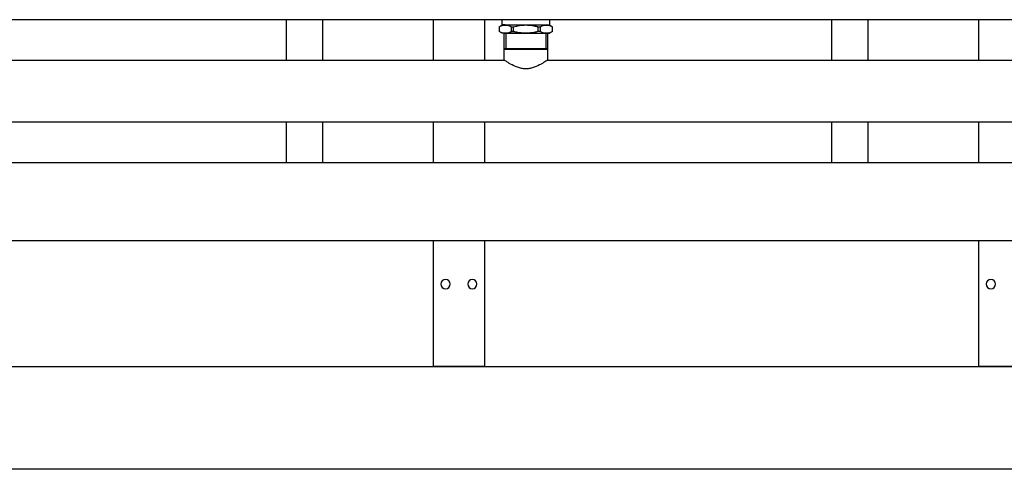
# Model space of a CAD drawing. Extents: x -156717 to 425753, y -51191 to 363295.
# Tile 68 of 256: x 68982 to 69939, y 113232 to 113669. Entities that reach past the tile are written whole.
import ezdxf

# ---------------------------------------------------------------- set-up
doc = ezdxf.new("R2010")
doc.units = 0
doc.header["$LTSCALE"] = 50
doc.layers.get('0').update_dxf_attribs({"linetype": 'CONTINUOUS'})
doc.layers.add('WL561---_CV-D', color=2, linetype='CONTINUOUS')
doc.layers.add('WM$5----_HULPRUIMTE', color=1, linetype='CONTINUOUS', plot=False)

# ---------------------------------------------------------------- blocks, each defined once
blk = doc.blocks.new('FRAME FRONT DN65 3X')
at = {"linetype": 'Continuous'}
for p, q in [((554, 336.95), (554, 297.65)), ((1034, 336.95), (1034, 297.65)), ((1084, 336.95), (1084, 297.65)), ((554, 237.35), (554, 198.05)), ((1034, 237.35), (1034, 198.05)), ((1084, 237.35), (1084, 198.05)), ((554, 121.95), (554, 0)), ((1034, 121.95), (1034, 0)), ((1084, 121.95), (1084, 0)), ((508, 0), (550, 0)), ((550, 0), (554, 0)), ((1034, 0), (1038, 0)), ((1038, 0), (1080, 0)), ((1080, 0), (1084, 0))]:
    blk.add_line(p, q, dxfattribs=at)
for centre in [(542, 80), (1046, 80), (1072, 80)]:
    blk.add_circle(centre, 4.5, dxfattribs=at)
blk = doc.blocks.new('DN65 FRONT 3X')
at = {"linetype": 'Continuous'}
for p, q in [((10, 336.95), (1578, 336.95)), ((973.05, 324), (973.05, 308.55)), ((974.52, 324), (974.52, 308.5)), ((1013.48, 324), (1013.48, 308.5)), ((1014.95, 308.55), (1014.95, 324)), ((973.05, 308.55), (1014.95, 308.55)), ((973.05, 308.55), (973.25, 308.5)), ((973.25, 308.5), (973.05, 308.45)), ((1014.95, 308.45), (973.05, 308.45)), ((973.05, 308.45), (973.05, 297.65)), ((973.25, 308.5), (1014.75, 308.5)), ((1014.75, 308.5), (1014.95, 308.55)), ((1014.95, 308.45), (1014.75, 308.5)), ((1014.95, 297.65), (1014.95, 308.45)), ((973.05, 297.65), (484.95, 297.65)), ((1503.05, 297.65), (1014.95, 297.65)), ((21, 237.35), (1567, 237.35)), ((1578, 198.05), (10, 198.05)), ((10, 121.95), (1578, 121.95))]:
    blk.add_line(p, q, dxfattribs=at)
blk.add_line((1014.95, 324), (973.05, 324))
for points, knots in [([(973.05, 297.65), (973.04, 297.65), (973.19, 297.55), (973.75, 297.17), (974.17, 296.88), (975.25, 296.16), (975.91, 295.73), (977.42, 294.78), (978.27, 294.27), (981.1, 292.68), (983.29, 291.56), (987.06, 290.23), (988.37, 289.86), (991.12, 289.33), (992.56, 289.18), (994, 289.18)], [0.750381, 0.750381, 0.750381, 0.750381, 0.78125, 0.78125, 0.8125, 0.8125, 0.84375, 0.84375, 0.875, 0.875, 0.9375, 0.9375, 0.96875, 0.96875, 1, 1, 1, 1]), ([(994, 289.18), (995.44, 289.18), (996.84, 289.32), (999.57, 289.84), (1000.91, 290.22), (1004.65, 291.54), (1006.87, 292.66), (1009.68, 294.24), (1010.55, 294.76), (1012.05, 295.7), (1012.7, 296.13), (1013.79, 296.85), (1014.22, 297.14), (1014.8, 297.54), (1014.95, 297.65), (1014.95, 297.65), (1014.95, 297.65), (1014.95, 297.65)], [0, 0, 0, 0, 0.03125, 0.03125, 0.0625, 0.0625, 0.125, 0.125, 0.15625, 0.15625, 0.1875, 0.1875, 0.21875, 0.21875, 0.25, 0.25, 0.2503813, 0.2503813, 0.2503813, 0.2503813])]:
    blk.add_open_spline(points, degree=3, knots=knots, dxfattribs=at)
blk = doc.blocks.new('PIPING LV DN65 FRONT')
at = {"linetype": 'Continuous'}
for p, q in [((-332.5, -489.05), (-332.5, -528.35)), ((-297.5, -528.35), (-297.5, -489.05)), ((-23, -494), (-26, -495.73)), ((-26, -500.26), (-26, -495.74)), ((-23, -489.05), (-23, -494)), ((-19.92, -494), (-23, -494)), ((0, -494), (-19.92, -494)), ((-12.16, -495.74), (-13.84, -495.74)), ((-13.84, -495.74), (-13.84, -500.26)), ((-12.16, -500.26), (-12.16, -495.74)), ((19.92, -494), (0, -494)), ((13.84, -495.74), (12.16, -495.74)), ((12.16, -495.74), (12.16, -500.26)), ((13.84, -500.26), (13.84, -495.74)), ((19.92, -494), (23, -494)), ((23, -494), (23, -489.05)), ((26, -495.73), (23, -494)), ((26, -495.74), (26, -500.26)), ((-26, -500.27), (-23, -502)), ((-19.92, -502), (-23, -502)), ((0, -502), (-19.92, -502)), ((-13.84, -500.26), (-12.16, -500.26)), ((0, -502), (19.92, -502)), ((12.16, -500.26), (13.84, -500.26)), ((19.92, -502), (23, -502)), ((23, -502), (26, -500.27)), ((-332.5, -588.65), (-332.5, -596)), ((-297.5, -596), (-297.5, -588.65)), ((-332.5, -596), (-332.5, -627.95)), ((-297.5, -627.95), (-297.5, -596))]:
    blk.add_line(p, q, dxfattribs=at)
for centre, radius, start, end in [((-19.63, -506.5), 12.5, 91.33377, 120.64193), ((-20.28, -506.74), 12.74, 59.63961, 88.38469), ((20.21, -506.5), 12.5, 91.33377, 120.64193), ((19.56, -506.74), 12.74, 59.63961, 88.38469), ((-19.56, -489.26), 12.74, 239.63961, 268.38469), ((-20.21, -489.5), 12.5, 271.33377, 300.64193), ((20.28, -489.26), 12.74, 239.63961, 268.38469), ((19.63, -489.5), 12.5, 271.33377, 300.64193)]:
    blk.add_arc(centre, radius, start, end, dxfattribs=at)
for points, knots in [([(0, -494), (-2.05, -494), (-4.09, -494.16), (-7.13, -494.61), (-8.14, -494.8), (-10.16, -495.23), (-11.17, -495.47), (-12.16, -495.74)], [0, 0, 0, 0, 0.5, 0.5, 0.75, 0.75, 1, 1, 1, 1]), ([(12.16, -495.74), (10.19, -495.21), (8.2, -494.77), (5.15, -494.32), (4.12, -494.2), (2.06, -494.04), (1.03, -494), (0, -494)], [0, 0, 0, 0, 0.5, 0.5, 0.75, 0.75, 1, 1, 1, 1]), ([(-12.16, -500.26), (-11.17, -500.53), (-10.16, -500.77), (-8.14, -501.2), (-7.13, -501.39), (-4.09, -501.84), (-2.05, -502), (0, -502)], [0, 0, 0, 0, 0.25, 0.25, 0.5, 0.5, 1, 1, 1, 1]), ([(0, -502), (1.03, -502), (2.06, -501.96), (4.12, -501.8), (5.15, -501.68), (8.2, -501.23), (10.19, -500.79), (12.16, -500.26)], [0, 0, 0, 0, 0.25, 0.25, 0.5, 0.5, 1, 1, 1, 1])]:
    blk.add_open_spline(points, degree=3, knots=knots, dxfattribs=at)
blk = doc.blocks.new('RAYUU')
at = {"xscale": -1}
for name, p in [('FRAME FRONT DN65 3X', (69255.49, 113885.5)), ('PIPING LV DN65 FRONT', (67731.48, 114711.29)), ('PIPING LV DN65 FRONT', (68261.48, 114711.29)), ('DN65 FRONT 3X', (69255.49, 113885.5))]:
    blk.add_blockref(name, p, dxfattribs=at)
blk = doc.blocks.new('*U1495')
at = {"ltscale": 10}
blk.add_line((1500, 2969.71), (1500, -2969.71), dxfattribs=at)

msp = doc.modelspace()

# ---------------------------------------------------------------- linework, layer by layer
at = {"layer": 'WL561---_CV-D'}
msp.add_line((67478.36859, 113331.98073), (70689.76592, 113331.98073), dxfattribs=at)

# ---------------------------------------------------------------- block references
msp.add_blockref('RAYUU', (1212.57352, -553.51446), dxfattribs=at)
at = {"layer": 'WM$5----_HULPRUIMTE', "rotation": 270}
msp.add_blockref('*U1495', (68220.3182, 114731.98073), dxfattribs=at)

doc.saveas('drawing.dxf')
